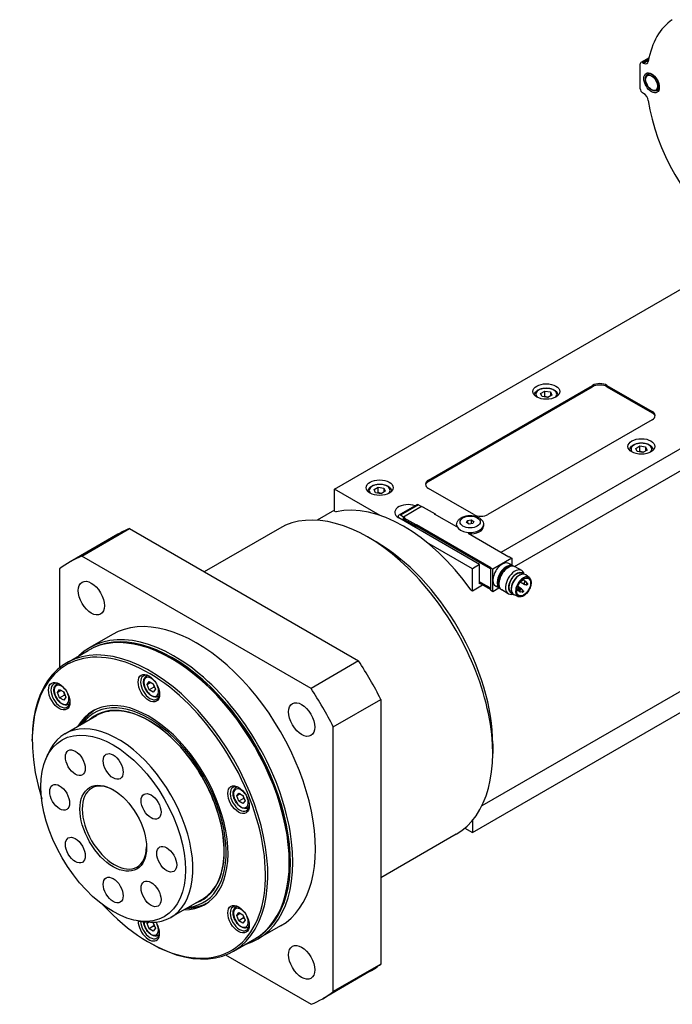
# Model space of a CAD drawing. Extents: x 24680 to 26365, y 10273 to 11461.
# Tile 13 of 18: x 26025 to 26122, y 11133 to 11280. Entities that reach past the tile are written whole.
import ezdxf

# ---------------------------------------------------------------- set-up
doc = ezdxf.new("R2010")
doc.units = 0
doc.header["$LTSCALE"] = 25.4
doc.layers.get('0').update_dxf_attribs({"linetype": 'CONTINUOUS'})

msp = doc.modelspace()

# ---------------------------------------------------------------- linework, layer by layer
for p, q in [((26118.0961894, 11274.0398439), (26116.8994693, 11273.3489173)), ((26118.0569027, 11273.8480598), (26117.1494693, 11273.3241529)), ((26117.2983185, 11273.2382148), (26118.0202354, 11273.6550138)), ((26116.795916, 11269.4457941), (26116.795916, 11273.1200288)), ((26117.1494693, 11273.3241529), (26117.2983185, 11273.2382148)), ((26117.8761829, 11271.5551377), (26118.2208073, 11271.7541067)), ((26215.967642, 11269.7519804), (26096.0776873, 11200.5334827)), ((26119.2511829, 11269.1735679), (26119.5958073, 11269.3725368)), ((26117.2983185, 11268.7474836), (26117.1494693, 11268.8334217)), ((26098.1231555, 11198.448448), (26216.3919061, 11266.730943)), ((26071.3643053, 11209.9436058), (26131.9987117, 11244.9508967)), ((26085.3296642, 11211.2704127), (26109.7248481, 11225.3549788)), ((26109.7248481, 11225.3549788), (26109.7248481, 11225.1508546)), ((26111.8461685, 11225.1508546), (26111.8461685, 11225.3549788)), ((26111.8461685, 11225.3549788), (26118.5636829, 11221.47662)), ((26085.3296642, 11211.0662886), (26109.7248481, 11225.1508546)), ((26101.9940407, 11224.1575813), (26102.6064132, 11224.5111347)), ((26102.2181846, 11223.6746184), (26101.9940407, 11224.1575813)), ((26102.6064132, 11223.6946382), (26102.6064132, 11224.5111347)), ((26102.6064132, 11224.5111347), (26103.4429295, 11224.3817252)), ((26103.6670733, 11223.8987623), (26103.0547009, 11223.5452089)), ((26103.4429295, 11224.3817252), (26103.4429295, 11223.7693528)), ((26103.4429295, 11224.3817252), (26103.6670733, 11223.8987623)), ((26111.8461685, 11225.1508546), (26118.5636829, 11221.2724959)), ((26103.0547009, 11223.5452089), (26102.2181846, 11223.6746184)), ((26118.5636829, 11221.47662), (26118.5636829, 11221.2724959)), ((26118.5636829, 11220.2518751), (26094.168499, 11206.1673091)), ((26116.1361763, 11215.9926155), (26116.7485488, 11216.3461689)), ((26116.3603202, 11215.5096526), (26116.1361763, 11215.9926155)), ((26117.1968365, 11215.3802431), (26116.3603202, 11215.5096526)), ((26116.7485488, 11215.5296723), (26116.7485488, 11216.3461689)), ((26116.7485488, 11216.3461689), (26117.5850651, 11216.2167594)), ((26117.809209, 11215.7337965), (26117.1968365, 11215.3802431)), ((26117.5850651, 11216.2167594), (26117.5850651, 11215.604387)), ((26117.5850651, 11216.2167594), (26117.809209, 11215.7337965)), ((26085.3296642, 11211.0662886), (26085.3296642, 11211.2704127)), ((26071.3643053, 11206.6776195), (26071.3643053, 11209.9436058)), ((26078.1352565, 11206.0343953), (26071.3643053, 11209.9436058)), ((26077.2453034, 11209.8688912), (26077.8576758, 11210.2224446)), ((26077.4694472, 11209.3859283), (26077.2453034, 11209.8688912)), ((26078.3059636, 11209.2565187), (26077.4694472, 11209.3859283)), ((26077.8576758, 11209.405948), (26077.8576758, 11210.2224446)), ((26077.8576758, 11210.2224446), (26078.6941921, 11210.0930351)), ((26078.918336, 11209.6100721), (26078.3059636, 11209.2565187)), ((26078.6941921, 11210.0930351), (26078.6941921, 11209.4806626)), ((26078.6941921, 11210.0930351), (26078.918336, 11209.6100721)), ((26092.0471786, 11206.1673091), (26085.3296642, 11210.0456679)), ((26071.3643053, 11206.7986506), (26068.7760719, 11205.3043334)), ((26071.3643053, 11206.6776195), (26071.6111055, 11206.5351293)), ((26083.5929722, 11207.611757), (26080.916573, 11206.0665372)), ((26083.8429722, 11207.5869925), (26081.166573, 11206.0417728)), ((26084.3043594, 11207.3308167), (26081.6173536, 11205.7794732)), ((26083.8429722, 11207.5869925), (26084.2955205, 11207.3257136)), ((26084.4811361, 11207.2287547), (26084.3043594, 11207.3308167)), ((26084.5518467, 11207.2695795), (26084.4811361, 11207.2287547)), ((26084.5518467, 11207.2695795), (26086.3196137, 11206.2489588)), ((26086.248903, 11206.2081339), (26086.3196137, 11206.2489588)), ((26089.5369495, 11204.3097794), (26086.248903, 11206.2081339)), ((26086.3196137, 11206.2489588), (26086.3196137, 11206.1673091)), ((26080.8130196, 11205.8376486), (26080.8130196, 11205.7172884)), ((26092.9310621, 11198.7167778), (26080.9102468, 11205.6569988)), ((26081.6191214, 11205.7804939), (26081.166573, 11206.0417728)), ((26081.6173536, 11205.2487505), (26081.6173536, 11205.7794732)), ((26081.6173536, 11205.7794732), (26081.7941303, 11205.6774112)), ((26081.7941303, 11205.6774112), (26081.7234196, 11205.6365863)), ((26081.7234196, 11205.6365863), (26081.7234196, 11205.4324622)), ((26083.4911866, 11204.6159656), (26081.7234196, 11205.6365863)), ((26081.7234196, 11205.4324622), (26083.4911866, 11204.4118415)), ((26081.7941303, 11205.3916374), (26081.7941303, 11205.1466884)), ((26081.811808, 11205.3814312), (26081.811808, 11205.1364822)), ((26090.959171, 11204.9583533), (26091.1086002, 11205.2803286)), ((26091.3674193, 11204.722651), (26090.959171, 11204.9583533)), ((26091.1086002, 11205.2803286), (26091.6662778, 11205.3666016)), ((26091.1086002, 11205.2803286), (26091.1086002, 11204.8720803)), ((26091.9250968, 11204.8089241), (26091.3674193, 11204.722651)), ((26091.6662778, 11205.3666016), (26091.6662778, 11204.7688846)), ((26091.6662778, 11205.3666016), (26092.0745261, 11205.1308993)), ((26092.0745261, 11205.1308993), (26091.9250968, 11204.8089241)), ((26033.8334105, 11199.9728355), (26040.9044783, 11204.0553184)), ((26040.9044783, 11204.0553184), (26074.9540745, 11184.3967749)), ((26063.1890527, 11204.0993923), (26052.0085964, 11197.6443528)), ((26083.4911866, 11204.6159656), (26083.5618972, 11204.6567904)), ((26083.4911866, 11204.4118415), (26083.4911866, 11204.6159656)), ((26083.4911866, 11204.4118415), (26083.5618972, 11204.4526663)), ((26094.5220523, 11198.1044054), (26083.5442196, 11204.4424601)), ((26083.5618972, 11204.6567904), (26083.5618972, 11204.4526663)), ((26083.5618972, 11204.6567904), (26094.592763, 11198.2881171)), ((26083.5618972, 11204.4526663), (26094.5220523, 11198.1248178)), ((26089.5168485, 11204.636378), (26089.5168485, 11204.4322539)), ((26097.2797688, 11199.8394606), (26091.2340058, 11203.3299835)), ((26093.5168485, 11204.636378), (26093.5168485, 11204.4322539)), ((26039.1792764, 11203.2277226), (26032.1082086, 11199.1452397)), ((26077.5514896, 11202.0848262), (26076.3140527, 11202.7992607)), ((26091.8704019, 11198.1044054), (26085.0994507, 11202.0136159)), ((26067.8830067, 11180.314292), (26033.8334105, 11199.9728355)), ((26097.7040329, 11199.6761613), (26094.8756057, 11198.0431681)), ((26097.9012154, 11198.5275852), (26097.2648193, 11198.8950087)), ((26097.3504795, 11199.8802854), (26097.2797688, 11199.8394606)), ((26097.3504795, 11199.8802854), (26097.7040329, 11199.6761613)), ((26097.7040329, 11199.6761613), (26097.7040329, 11198.6414286)), ((26030.5288886, 11198.0649689), (26030.5288886, 11183.3958089)), ((26092.9310621, 11198.7167778), (26091.8704019, 11198.1044054)), ((26091.8704019, 11194.8384191), (26091.8704019, 11198.1044054)), ((26092.9310621, 11195.8590398), (26092.9310621, 11198.7167778)), ((26094.592763, 11198.2881171), (26094.5220523, 11198.2472923)), ((26094.5220523, 11198.2472923), (26094.5220523, 11194.9404811)), ((26094.8756057, 11198.0431681), (26094.5220523, 11198.2472923)), ((26094.8756057, 11194.736357), (26094.8756057, 11198.0431681)), ((26096.9969261, 11198.1805437), (26097.2138311, 11198.3057739)), ((26099.1942346, 11197.8387952), (26098.2138311, 11198.4048315)), ((26099.3761855, 11197.3007332), (26099.2236396, 11197.3888056)), ((26092.9310621, 11196.165226), (26094.5220523, 11195.2466673)), ((26094.5220523, 11195.2262549), (26092.9310621, 11196.1448136)), ((26094.5220523, 11195.0221308), (26092.9310621, 11195.9406894)), ((26150.9328478, 11196.1572437), (26093.2760719, 11162.8690886)), ((26095.7996175, 11196.1067444), (26095.7996175, 11195.8562841)), ((26099.527112, 11195.7629667), (26098.9549909, 11196.0932809)), ((26098.9750783, 11197.2032336), (26099.0764134, 11197.2399468)), ((26099.777112, 11196.1959794), (26099.325679, 11196.4566144)), ((26100.2900848, 11196.77858), (26099.7824807, 11197.1751099)), ((26100.0383461, 11195.9079013), (26099.8436936, 11196.1400859)), ((26091.6236016, 11194.9809093), (26091.8704019, 11194.8384191)), ((26091.8704019, 11194.8384191), (26093.3553262, 11195.6957405)), ((26091.8704019, 11158.9125695), (26153.6564588, 11194.5847661)), ((26093.0017728, 11195.8998646), (26092.9310621, 11195.8590398)), ((26094.5220523, 11194.9404811), (26094.8756057, 11194.736357)), ((26094.8756057, 11194.736357), (26095.7717105, 11195.2537233)), ((26095.9512154, 11195.1500861), (26095.3148193, 11195.5175096)), ((26097.1942346, 11194.3746936), (26096.2138311, 11194.9407299)), ((26097.7511855, 11194.4861506), (26097.5986396, 11194.574223)), ((26097.635069, 11194.8822694), (26097.653942, 11194.776154)), ((26098.9083936, 11194.6913149), (26098.4569606, 11194.9519499)), ((26098.6697751, 11194.9663359), (26098.4636265, 11195.0025922)), ((26099.1583936, 11195.1243276), (26098.5862725, 11195.4546419)), ((26098.8009092, 11195.1934668), (26098.6062568, 11195.4256514)), ((26099.2884935, 11194.6091186), (26098.9900896, 11194.6616003)), ((26099.4196277, 11194.8362496), (26099.2249752, 11195.0684341)), ((26099.907212, 11195.6807704), (26099.608808, 11195.7332521)), ((26098.6603331, 11193.9557672), (26098.063126, 11194.1971003)), ((26038.3582086, 11188.3199221), (26034.9994514, 11186.3807427)), ((26031.5889175, 11184.1229949), (26034.770898, 11185.9601122)), ((26047.3226747, 11184.6322118), (26047.145898, 11184.7342739)), ((26074.9540745, 11184.3967749), (26067.8830067, 11180.314292)), ((26043.4071155, 11182.146923), (26043.5730404, 11182.2427198)), ((26043.5283218, 11180.9032823), (26043.834508, 11181.338878)), ((26043.834508, 11181.338878), (26044.4468804, 11180.9853246)), ((26030.0880151, 11180.9573089), (26030.2539399, 11181.0531057)), ((26030.2092213, 11179.7136682), (26030.5154075, 11180.149264)), ((26030.7395514, 11180.0198544), (26030.2092213, 11179.7136682)), ((26030.5154075, 11180.149264), (26031.1277799, 11179.7957106)), ((26043.5283218, 11180.9032823), (26044.0586518, 11181.2094685)), ((26043.834508, 11180.1141332), (26043.5283218, 11180.9032823)), ((26044.5416147, 11180.5223814), (26043.834508, 11180.1141332)), ((26044.4468804, 11179.7605798), (26043.834508, 11180.1141332)), ((26044.4468804, 11180.9853246), (26044.7530666, 11180.1961755)), ((26044.7530666, 11180.1961755), (26044.4468804, 11179.7605798)), ((26030.5154075, 11178.9245191), (26030.2092213, 11179.7136682)), ((26030.5154075, 11178.9245191), (26031.2225143, 11179.3327674)), ((26031.1277799, 11178.5709657), (26030.5154075, 11178.9245191)), ((26031.1277799, 11179.7957106), (26031.4339661, 11179.0065614)), ((26031.4339661, 11179.0065614), (26031.1277799, 11178.5709657)), ((26045.1571155, 11179.1158341), (26045.3230404, 11179.2116309)), ((26071.1875286, 11174.5906922), (26078.2585964, 11178.6731751)), ((26078.2585964, 11178.6731751), (26078.2585964, 11139.3560881)), ((26031.8380151, 11177.92622), (26032.0039399, 11178.0220168)), ((26031.3159467, 11173.5730903), (26035.9828515, 11176.2675291)), ((26033.8190482, 11175.0182566), (26033.8270875, 11175.0328353)), ((26071.1875286, 11135.2736051), (26071.1875286, 11174.5906922)), ((26026.4630247, 11172.5888872), (26026.4630247, 11172.7930114)), ((26094.8756057, 11172.0785769), (26094.8756057, 11170.6497078)), ((26028.4614004, 11169.7318608), (26028.7871329, 11170.5285032)), ((26056.726216, 11165.5777364), (26056.8921409, 11165.6735332)), ((26056.8474222, 11164.3340957), (26057.1536084, 11164.7696915)), ((26057.3777523, 11164.6402819), (26056.8474222, 11164.3340957)), ((26057.1536084, 11163.5449466), (26056.8474222, 11164.3340957)), ((26057.1536084, 11164.7696915), (26057.7659809, 11164.4161381)), ((26057.8607152, 11163.9531949), (26057.1536084, 11163.5449466)), ((26057.7659809, 11164.4161381), (26058.0721671, 11163.6269889)), ((26057.7659809, 11163.1913932), (26057.1536084, 11163.5449466)), ((26058.0721671, 11163.6269889), (26057.7659809, 11163.1913932)), ((26058.476216, 11162.5466475), (26058.6421409, 11162.6424443)), ((26090.7503351, 11159.5592403), (26091.8704019, 11158.9125695)), ((26091.8704019, 11160.6925292), (26091.8704019, 11158.9125695)), ((26089.4390527, 11158.6330586), (26078.2585964, 11152.1780191)), ((26064.6467908, 11154.6259624), (26064.6467908, 11154.4218383)), ((26047.0659467, 11146.2932901), (26051.7328515, 11148.9877288)), ((26049.5690482, 11147.7384564), (26049.5856934, 11147.7381293)), ((26056.726216, 11147.8189358), (26056.8921409, 11147.9147326)), ((26056.8474222, 11146.5752951), (26057.1536084, 11147.0108908)), ((26057.3777523, 11146.8814813), (26056.8474222, 11146.5752951)), ((26057.1536084, 11145.786146), (26056.8474222, 11146.5752951)), ((26057.1536084, 11147.0108908), (26057.7659809, 11146.6573374)), ((26057.8607152, 11146.1943942), (26057.1536084, 11145.786146)), ((26057.7659809, 11146.6573374), (26058.0721671, 11145.8681883)), ((26042.3120712, 11145.7417952), (26043.16485, 11145.6255666)), ((26043.5283218, 11145.385681), (26043.660641, 11145.573925)), ((26043.8362853, 11145.5634839), (26043.5283218, 11145.385681)), ((26043.834508, 11144.5965319), (26043.5283218, 11145.385681)), ((26044.5416147, 11145.0047802), (26043.834508, 11144.5965319)), ((26044.2930296, 11145.5565492), (26044.4468804, 11145.4677234)), ((26044.4468804, 11145.4677234), (26044.7530666, 11144.6785742)), ((26057.7659809, 11145.4325926), (26057.1536084, 11145.786146)), ((26058.0721671, 11145.8681883), (26057.7659809, 11145.4325926)), ((26058.476216, 11144.7878469), (26058.6421409, 11144.8836437)), ((26063.3582086, 11145.0186519), (26059.9994514, 11143.0794725)), ((26044.4468804, 11144.2429785), (26043.834508, 11144.5965319)), ((26044.7530666, 11144.6785742), (26044.4468804, 11144.2429785)), ((26045.1571155, 11143.5982328), (26045.3230404, 11143.6940296)), ((26043.7871408, 11142.5826379), (26043.9639175, 11142.4805758)), ((26056.3389175, 11141.2547374), (26059.520898, 11143.0918547)), ((26055.1791415, 11140.7003185), (26067.8830067, 11133.3657386)), ((26078.2585964, 11139.3560881), (26071.1875286, 11135.2736051)), ((26076.6792764, 11138.2758173), (26069.6082086, 11134.1933344))]:
    msp.add_line(p, q)
for centre, start, end in [((26099.652112, 11195.979473), 39.974862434, 60), ((26098.4146752, 11195.2650385), 39.974862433, 47.353259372), ((26099.0333936, 11194.9078213), 240, 260.025137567), ((26099.0333936, 11194.9078213), 39.974862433, 60), ((26099.652112, 11195.979473), 240, 260.025137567)]:
    msp.add_arc(centre, 0.25, start, end)
for centre, major_axis, start_param, end_param in [((26131.9987117, 11262.5055732), (-10.0625, 17.4287613), 0.0383942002, 0.6069376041), ((26117.2983185, 11274.0547114), (0.5, -0.8660254), 5.4977871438, 6.8901229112), ((26117.1494693, 11272.9159046), (-0.25, 0.4330127), 5.4977871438, 7.0685834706), ((26118.5636829, 11270.3643528), (-0.6875, 1.1907849), 3.1415926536, 6.2831853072), ((26117.1494693, 11269.24167), (-0.25, 0.4330127), 0.7853981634, 2.3561944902), ((26117.2983185, 11267.930987), (-0.5, 0.8660254), 4.1054513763, 5.4977871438), ((26131.9987117, 11262.5055732), (-10.0625, 17.4287613), 0.9638587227, 2.1777339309), ((26110.7855083, 11224.7426063), (-1.5, 0), 3.926990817, 5.4977871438), ((26110.7855083, 11224.5384822), (-1.5, 0), 3.926990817, 5.4977871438), ((26102.830557, 11224.0281718), (-1.55, 0), 2.617211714, 6.8075662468), ((26117.5030227, 11220.8642476), (1.5, 0), 5.4977871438, 7.0685834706), ((26117.5030227, 11220.6601234), (1.5, 0), 0.118125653, 0.7853981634), ((26116.9726926, 11215.863206), (-1.55, 0), 2.617211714, 6.8075662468), ((26078.0818197, 11209.7394817), (-1.55, 0), 2.617211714, 6.8075662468), ((26086.3903244, 11210.6580403), (-1.5, 0), 5.4977871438, 7.0685834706), ((26086.3903244, 11210.4539162), (-1.5, 0), 5.4977871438, 6.1650596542), ((26076.3140527, 11181.3662255), (13.125, -22.7331668), 0, 3.1415926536), ((26081.6173536, 11184.4280877), (-12.25, 21.2176224), 4.8820129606, 6.1135613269), ((26082.3244604, 11206.4734953), (-2, 0), 4.1781773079, 7.0685834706), ((26083.8429722, 11207.1787443), (-0.25, 0.4330127), 5.4977871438, 6.2831853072), ((26093.1078388, 11206.7796816), (1.5, 0), 3.926990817, 5.4977871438), ((26081.166573, 11205.6335245), (-0.25, 0.4330127), 5.4977871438, 7.0685834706), ((26057.9292764, 11170.7517699), (-18.75, 32.4759526), 6.1949502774, 6.2831853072), ((26091.5168485, 11204.636378), (-2, 0), 0, 3.1415926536), ((26091.5168485, 11204.4322539), (-2, 0), 0, 0.1013169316), ((26091.5168485, 11204.4322539), (2, 0), 4.6110720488, 6.2831853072), ((26077.5514896, 11182.08066), (-12.25, 21.2176224), 3.926990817, 5.4977871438), ((26050.8582086, 11166.669287), (-18.75, 32.4759526), 6.1949502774, 6.3714203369), ((26096.2898193, 11197.2062591), (-0.975, -1.6887495), 3.1415926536, 6.2831853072), ((26096.9262154, 11196.8388357), (-0.975, -1.6887495), 3.0820982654, 6.3426796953), ((26096.9969261, 11196.7980109), (-0.925, -1.602147), 3.3865813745, 6.0381965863), ((26097.2138311, 11196.6727807), (-1, -1.7320508), 3.1415926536, 6.2831853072), ((26096.9969261, 11196.7980109), (0.846625, 1.4663975), 0.7853981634, 2.3561944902), ((26098.1942346, 11196.1067444), (-1, -1.7320508), 2.5903181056, 6.8344598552), ((26098.4111396, 11195.9815143), (-0.846625, -1.4663975), 2.9149120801, 6.5098658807), ((26098.4111396, 11195.9815143), (-0.8125, -1.4072913), 3.1415926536, 6.2831853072), ((26098.8530814, 11195.7263591), (-0.8625, -1.4938938), 3.0606673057, 6.364110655), ((26098.764693, 11195.7773901), (0.8125, 1.4072913), 0.6012642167, 2.5403284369), ((26099.4091205, 11195.4053297), (-0.8175514, -1.4160406), 3.0606673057, 6.364110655), ((26099.652112, 11195.979473), (-0.125, -0.2165064), 3.1415926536, 6.2831853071), ((26099.7015379, 11195.950937), (-0.1200148, -0.2078717), 2.9341932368, 6.490584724), ((26099.9589821, 11195.8023015), (-0.067003, -0.1160525), 2.9341932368, 6.490584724), ((26098.464101, 11195.2365025), (0.1200148, 0.2078717), 6.0757858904, 6.295652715), ((26098.7215452, 11195.087867), (-0.067003, -0.1160525), 2.9341932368, 6.490584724), ((26099.0333936, 11194.9078213), (-0.125, -0.2165064), 3.1415926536, 6.2831853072), ((26099.0828195, 11194.8792852), (-0.1200148, -0.2078717), 2.9341932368, 6.490584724), ((26099.3402636, 11194.7306498), (-0.067003, -0.1160525), 2.9341932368, 6.490584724), ((26050.8582086, 11166.669287), (12.5, -21.6506351), 0, 3.1415926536), ((26047.4994514, 11164.7301076), (12.5, -21.6506351), 6.1416458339, 9.5663174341), ((26047.145898, 11164.5259835), (-12.375, 21.4341287), 3.1415926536, 6.2831853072), ((26047.3226747, 11164.6280456), (-12.375, 21.4341287), 3.1344501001, 6.2903278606), ((26043.7871408, 11162.5868041), (-12.25, 21.2176224), 1.951356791, 7.4734211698), ((26043.9639175, 11162.6888662), (12.375, -21.4341287), 5.4977871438, 10.2101761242), ((26047.3226747, 11164.6280456), (-12.25, 21.2176224), 3.926990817, 5.4977871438), ((26057.9292764, 11170.7517699), (-18.75, 32.4759526), 4.6241539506, 4.8006240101), ((26030.644817, 11179.2580527), (1, -1.7320508), 2.4168903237, 7.007887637), ((26043.9639175, 11180.4476668), (1, -1.7320508), 2.4168903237, 7.007887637), ((26044.1406942, 11180.5497289), (0.775, -1.3423394), 1.7419583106, 7.6828196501), ((26044.2821155, 11180.6313786), (-0.875, 1.5155445), 6.0417779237, 6.2831853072), ((26030.8215937, 11179.3601148), (0.775, -1.3423394), 1.7419583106, 7.6828196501), ((26030.9630151, 11179.4417645), (-0.875, 1.5155445), 6.0417779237, 6.2831853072), ((26050.8582086, 11166.669287), (-18.75, 32.4759526), 4.6241539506, 4.8006240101), ((26043.7871408, 11162.5868041), (-8.3125, 14.3976723), 2.8157096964, 6.6090682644), ((26043.7871408, 11162.5868041), (8.1250947, -14.0730769), 6.034429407, 9.673533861), ((26044.2821155, 11180.6313786), (0.875, -1.5155445), 0, 0.2414073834), ((26030.9630151, 11179.4417645), (0.875, -1.5155445), 0, 0.2414073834), ((26044.2290825, 11162.8419593), (-8.3125, 14.3976723), 0.0265860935, 0.3258829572), ((26043.7871408, 11162.5868041), (7.925, -13.7265026), 6.1707949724, 9.5371682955), ((26039.1909467, 11159.9331902), (7.875, -13.6399001), 5.8626509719, 9.8453122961), ((26044.4533812, 11162.9714582), (-8.3444216, 14.4529622), 0.1752557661, 0.3354571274), ((26038.6606166, 11159.627004), (3.375, -5.8456715), 2.3745456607, 7.0502323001), ((26057.283018, 11163.8784803), (1, -1.7320508), 2.4168903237, 7.007887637), ((26057.4597947, 11163.9805423), (0.775, -1.3423394), 1.7419583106, 7.6828196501), ((26057.601216, 11164.062192), (-0.875, 1.5155445), 6.0417779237, 6.2831853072), ((26057.601216, 11164.062192), (0.875, -1.5155445), 0, 0.2414073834), ((26044.2290825, 11162.8419593), (8.3125, -14.3976723), 5.95730235, 6.2565992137), ((26044.4533812, 11162.9714582), (8.3444216, -14.4529622), 5.9477281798, 6.1079295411), ((26057.283018, 11146.1196796), (1, -1.7320508), 2.4168903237, 7.007887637), ((26057.4597947, 11146.2217417), (0.775, -1.3423394), 1.7419583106, 7.6828196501), ((26057.601216, 11146.3033914), (-0.875, 1.5155445), 6.0417779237, 6.2831853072), ((26043.7871408, 11144.8280035), (1.125, -1.9485572), 3.9204970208, 7.912058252), ((26043.9639175, 11144.9300655), (1, -1.7320508), 3.9496473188, 7.007887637), ((26044.1406942, 11145.0321276), (0.775, -1.3423394), 3.9450770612, 7.6828196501), ((26057.601216, 11146.3033914), (0.875, -1.5155445), 0, 0.2414073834), ((26044.2821155, 11145.1137773), (0.875, -1.5155445), 0, 0.2414073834), ((26057.9292764, 11170.7517699), (18.75, -32.4759526), 0, 0.0882350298), ((26050.8582086, 11166.669287), (18.75, -32.4759526), 6.1949502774, 6.3714203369)]:
    msp.add_ellipse(centre, major_axis=major_axis, ratio=0.5773502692, start_param=start_param, end_param=end_param)
for centre, major_axis in [((26118.4752946, 11270.3133218), (0.8125, -1.4072913)), ((26118.4752946, 11270.3133218), (0.625, -1.0825318)), ((26102.830557, 11224.4364201), (-2, 0)), ((26116.9726926, 11216.2714543), (-2, 0)), ((26078.0818197, 11210.14773), (-2, 0)), ((26091.5168485, 11205.0446263), (1.5, 0)), ((26035.2332086, 11193.7325809), (-1.375, 2.3815699)), ((26099.4717998, 11195.3691418), (-0.767875, -1.3299985)), ((26099.4717998, 11195.3691418), (-0.725, -1.2557368)), ((26098.7470154, 11195.0731618), (-0.043, -0.0744782)), ((26099.3657338, 11194.7159446), (-0.043, -0.0744782)), ((26099.9844522, 11195.7875963), (-0.043, -0.0744782)), ((26030.4680403, 11179.1559907), (-1.125, 1.9485572)), ((26043.7871408, 11180.3456047), (-1.125, 1.9485572)), ((26066.4832086, 11175.690385), (-1.375, 2.3815699)), ((26038.4838399, 11159.5249419), (-7.5863249, 13.1399001)), ((26032.8588399, 11169.2677277), (-1.047, 1.8134572)), ((26038.4838399, 11168.7105285), (-1.047, 1.8134572)), ((26038.4838399, 11159.5249419), (-3.5, 6.0621778)), ((26030.5288886, 11164.1177352), (-1.047, 1.8134572)), ((26057.1062413, 11163.7764182), (-1.125, 1.9485572)), ((26044.1088399, 11162.7725372), (-1.047, 1.8134572)), ((26032.8588399, 11156.2773467), (-1.047, 1.8134572)), ((26046.4387912, 11154.9321487), (-1.047, 1.8134572)), ((26038.4838399, 11150.3393554), (-1.047, 1.8134572)), ((26044.1088399, 11149.7821561), (-1.047, 1.8134572)), ((26057.1062413, 11146.0176175), (-1.125, 1.9485572)), ((26066.4832086, 11139.6059931), (-1.375, 2.3815699))]:
    msp.add_ellipse(centre, major_axis=major_axis, ratio=0.5773502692)
for points, knots in [([(26119.2511829, 11269.1735679), (26119.177246, 11269.1308804), (26119.0932841, 11269.1062432), (26118.9115618, 11269.0931255), (26118.8133349, 11269.1072747), (26118.6067645, 11269.1739836), (26118.4981858, 11269.2306024), (26118.2862368, 11269.3803242), (26118.1830399, 11269.4743092), (26117.9938503, 11269.6882118), (26117.9077992, 11269.807931), (26117.7604362, 11270.0613585), (26117.699062, 11270.1949622), (26117.6067065, 11270.4641866), (26117.5758199, 11270.5997577), (26117.5489351, 11270.8610318), (26117.5531051, 11270.9866934), (26117.5999432, 11271.21361), (26117.6420399, 11271.3156635), (26117.7510223, 11271.4634254), (26117.8092972, 11271.5165213), (26117.8761829, 11271.5551377)], [2.3561944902, 2.3561944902, 2.3561944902, 2.3561944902, 2.6291923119, 2.6291923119, 2.92472794, 2.92472794, 3.2528951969, 3.2528951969, 3.5884221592, 3.5884221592, 3.9216354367, 3.9216354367, 4.2536016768, 4.2536016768, 4.5867327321, 4.5867327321, 4.922218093, 4.922218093, 5.2508247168, 5.2508247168, 5.4977871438, 5.4977871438, 5.4977871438, 5.4977871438]), ([(26101.0806646, 11223.8772909), (26101.0824845, 11223.9823078), (26101.1079069, 11224.0865472), (26101.204245, 11224.2924412), (26101.2801305, 11224.3920298), (26101.4804078, 11224.5798782), (26101.6102735, 11224.6651114), (26101.9078466, 11224.8072165), (26102.0768989, 11224.8629112), (26102.4327705, 11224.9382497), (26102.6193972, 11224.958102), (26102.9925948, 11224.9612198), (26103.1790845, 11224.9446645), (26103.5357912, 11224.8762235), (26103.7058862, 11224.8242498), (26104.0140982, 11224.6868374), (26104.1520695, 11224.6012009), (26104.3760417, 11224.4010789), (26104.4637385, 11224.2868739), (26104.5571164, 11224.0701752), (26104.578773, 11223.9740299), (26104.5804494, 11223.8772909)], [5.5077918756, 5.5077918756, 5.5077918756, 5.5077918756, 5.7616323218, 5.7616323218, 6.0495624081, 6.0495624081, 6.377514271, 6.377514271, 6.7171291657, 6.7171291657, 7.0541144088, 7.0541144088, 7.3894281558, 7.3894281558, 7.7261497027, 7.7261497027, 8.0657101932, 8.0657101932, 8.3955434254, 8.3955434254, 8.6293750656, 8.6293750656, 8.6293750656, 8.6293750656]), ([(26115.2228002, 11215.7123251), (26115.2246201, 11215.817342), (26115.2500425, 11215.9215814), (26115.3463806, 11216.1274753), (26115.4222661, 11216.227064), (26115.6225435, 11216.4149124), (26115.7524091, 11216.5001456), (26116.0499823, 11216.6422507), (26116.2190345, 11216.6979454), (26116.5749061, 11216.7732839), (26116.7615328, 11216.7931362), (26117.1347305, 11216.796254), (26117.3212201, 11216.7796987), (26117.6779268, 11216.7112577), (26117.8480218, 11216.6592839), (26118.1562339, 11216.5218716), (26118.2942051, 11216.4362351), (26118.5181774, 11216.236113), (26118.6058742, 11216.1219081), (26118.699252, 11215.9052094), (26118.7209086, 11215.8090641), (26118.7225851, 11215.7123251)], [5.5077918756, 5.5077918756, 5.5077918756, 5.5077918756, 5.7616323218, 5.7616323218, 6.0495624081, 6.0495624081, 6.377514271, 6.377514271, 6.7171291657, 6.7171291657, 7.0541144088, 7.0541144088, 7.3894281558, 7.3894281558, 7.7261497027, 7.7261497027, 8.0657101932, 8.0657101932, 8.3955434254, 8.3955434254, 8.6293750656, 8.6293750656, 8.6293750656, 8.6293750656]), ([(26076.3319273, 11209.5886007), (26076.3337471, 11209.6936176), (26076.3591696, 11209.797857), (26076.4555077, 11210.003751), (26076.5313932, 11210.1033397), (26076.7316705, 11210.2911881), (26076.8615361, 11210.3764213), (26077.1591093, 11210.5185264), (26077.3281616, 11210.574221), (26077.6840332, 11210.6495595), (26077.8706599, 11210.6694118), (26078.2438575, 11210.6725296), (26078.4303471, 11210.6559744), (26078.7870539, 11210.5875334), (26078.9571488, 11210.5355596), (26079.2653609, 11210.3981472), (26079.4033321, 11210.3125107), (26079.6273044, 11210.1123887), (26079.7150012, 11209.9981837), (26079.8083791, 11209.781485), (26079.8300357, 11209.6853397), (26079.8317121, 11209.5886007)], [5.5077918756, 5.5077918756, 5.5077918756, 5.5077918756, 5.7616323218, 5.7616323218, 6.0495624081, 6.0495624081, 6.377514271, 6.377514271, 6.7171291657, 6.7171291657, 7.0541144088, 7.0541144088, 7.3894281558, 7.3894281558, 7.7261497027, 7.7261497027, 8.0657101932, 8.0657101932, 8.3955434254, 8.3955434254, 8.6293750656, 8.6293750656, 8.6293750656, 8.6293750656]), ([(26089.5168485, 11204.636378), (26089.5168485, 11204.7670175), (26089.5432832, 11204.8970833), (26089.6426811, 11205.1463587), (26089.7189206, 11205.263236), (26089.9215627, 11205.4908072), (26090.0555118, 11205.5943578), (26090.3740688, 11205.7791584), (26090.5640605, 11205.8541832), (26090.9673901, 11205.960779), (26091.1810207, 11205.9916768), (26091.6092881, 11206.0083455), (26091.8237701, 11205.9946429), (26092.2392643, 11205.9230291), (26092.4401408, 11205.865003), (26092.8123411, 11205.7017127), (26092.9839236, 11205.5961793), (26093.2604758, 11205.3400856), (26093.3710551, 11205.1932993), (26093.4894712, 11204.9015468), (26093.5168485, 11204.769273), (26093.5168485, 11204.636378)], [5.4977871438, 5.4977871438, 5.4977871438, 5.4977871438, 5.7240613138, 5.7240613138, 5.9726549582, 5.9726549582, 6.2807942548, 6.2807942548, 6.6392925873, 6.6392925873, 7.0012713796, 7.0012713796, 7.3586938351, 7.3586938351, 7.7183768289, 7.7183768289, 8.0818794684, 8.0818794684, 8.409199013, 8.409199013, 8.6393797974, 8.6393797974, 8.6393797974, 8.6393797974]), ([(26100.2900848, 11196.77858), (26100.3705532, 11196.7157197), (26100.4359685, 11196.6322847), (26100.5361013, 11196.4286651), (26100.5681075, 11196.3059662), (26100.5940837, 11196.0323246), (26100.5859746, 11195.8800745), (26100.5298399, 11195.5653532), (26100.4816901, 11195.4028933), (26100.3510497, 11195.084483), (26100.2687416, 11194.9285681), (26100.07811, 11194.6379615), (26099.9698531, 11194.5033004), (26099.7371176, 11194.2680841), (26099.6126373, 11194.1676698), (26099.3582205, 11194.0120155), (26099.2282366, 11193.9568661), (26098.9770961, 11193.9017582), (26098.8554299, 11193.9005921), (26098.7151558, 11193.9358203), (26098.6873165, 11193.9448631), (26098.6603331, 11193.9557672)], [4.0079161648, 4.0079161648, 4.0079161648, 4.0079161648, 4.2959813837, 4.2959813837, 4.6088430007, 4.6088430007, 4.9380772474, 4.9380772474, 5.2679784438, 5.2679784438, 5.5962453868, 5.5962453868, 5.9241896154, 5.9241896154, 6.2533525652, 6.2533525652, 6.5837615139, 6.5837615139, 6.90555467, 6.90555467, 6.9876581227, 6.9876581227, 6.9876581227, 6.9876581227]), ([(26098.8009092, 11195.1934668), (26098.8072767, 11195.1858716), (26098.8120017, 11195.1774385), (26098.8194836, 11195.1582346), (26098.8215456, 11195.1473863), (26098.8230831, 11195.1230369), (26098.8217081, 11195.1095463), (26098.815565, 11195.0821), (26098.8105074, 11195.0681791), (26098.7974858, 11195.0418711), (26098.7895594, 11195.029477), (26098.7712063, 11195.0068908), (26098.7607836, 11194.9967027), (26098.7374835, 11194.9796876), (26098.7245858, 11194.9727732), (26098.6982071, 11194.9653649), (26098.6851127, 11194.9639761), (26098.6710162, 11194.9661249), (26098.6703957, 11194.9662267), (26098.6697751, 11194.9663359)], [4.1343902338, 4.1343902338, 4.1343902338, 4.1343902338, 4.3604202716, 4.3604202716, 4.6421557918, 4.6421557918, 5.0009133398, 5.0009133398, 5.387264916, 5.387264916, 5.768316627, 5.768316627, 6.1515296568, 6.1515296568, 6.534535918, 6.534535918, 6.8468135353, 6.8468135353, 6.8611840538, 6.8611840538, 6.8611840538, 6.8611840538]), ([(26099.4196277, 11194.8362496), (26099.4259951, 11194.8286544), (26099.4307202, 11194.8202213), (26099.438202, 11194.8010174), (26099.440264, 11194.790169), (26099.4418016, 11194.7658196), (26099.4404266, 11194.7523291), (26099.4342834, 11194.7248828), (26099.4292258, 11194.7109618), (26099.4162042, 11194.6846539), (26099.4082779, 11194.6722598), (26099.3899247, 11194.6496736), (26099.3795021, 11194.6394854), (26099.3562019, 11194.6224703), (26099.3433042, 11194.615556), (26099.3169255, 11194.6081476), (26099.3038312, 11194.6067588), (26099.2897346, 11194.6089077), (26099.2891141, 11194.6090095), (26099.2884935, 11194.6091186)], [4.1343902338, 4.1343902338, 4.1343902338, 4.1343902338, 4.3604202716, 4.3604202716, 4.6421557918, 4.6421557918, 5.0009133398, 5.0009133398, 5.387264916, 5.387264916, 5.768316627, 5.768316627, 6.1515296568, 6.1515296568, 6.534535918, 6.534535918, 6.8468135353, 6.8468135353, 6.8611840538, 6.8611840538, 6.8611840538, 6.8611840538]), ([(26100.0383461, 11195.9079013), (26100.0447136, 11195.9003061), (26100.0494386, 11195.891873), (26100.0569205, 11195.8726691), (26100.0589824, 11195.8618208), (26100.06052, 11195.8374714), (26100.059145, 11195.8239808), (26100.0530018, 11195.7965345), (26100.0479443, 11195.7826136), (26100.0349226, 11195.7563056), (26100.0269963, 11195.7439115), (26100.0086432, 11195.7213254), (26099.9982205, 11195.7111372), (26099.9749204, 11195.6941221), (26099.9620227, 11195.6872077), (26099.935644, 11195.6797994), (26099.9225496, 11195.6784106), (26099.9084531, 11195.6805594), (26099.9078326, 11195.6806612), (26099.907212, 11195.6807704)], [4.1343902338, 4.1343902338, 4.1343902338, 4.1343902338, 4.3604202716, 4.3604202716, 4.6421557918, 4.6421557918, 5.0009133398, 5.0009133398, 5.387264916, 5.387264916, 5.768316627, 5.768316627, 6.1515296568, 6.1515296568, 6.534535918, 6.534535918, 6.8468135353, 6.8468135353, 6.8611840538, 6.8611840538, 6.8611840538, 6.8611840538]), ([(26045.1571155, 11179.1158341), (26045.062571, 11179.0612488), (26044.955647, 11179.0290428), (26044.7249863, 11179.0091667), (26044.6007972, 11179.0250911), (26044.337977, 11179.1046122), (26044.1992301, 11179.1744625), (26043.9273769, 11179.3611159), (26043.7946178, 11179.4796721), (26043.5514369, 11179.7501967), (26043.4409309, 11179.901894), (26043.251632, 11180.2235338), (26043.1727245, 11180.3933162), (26043.0536428, 11180.7364538), (26043.0136059, 11180.9097472), (26042.9785025, 11181.2453729), (26042.9836802, 11181.4076777), (26043.0450049, 11181.7017044), (26043.1000609, 11181.8347545), (26043.2435408, 11182.02733), (26043.3197408, 11182.0964772), (26043.4071155, 11182.146923)], [5.4977871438, 5.4977871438, 5.4977871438, 5.4977871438, 5.7616323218, 5.7616323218, 6.0495624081, 6.0495624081, 6.377514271, 6.377514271, 6.7171291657, 6.7171291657, 7.0541144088, 7.0541144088, 7.3894281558, 7.3894281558, 7.7261497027, 7.7261497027, 8.0657101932, 8.0657101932, 8.3955434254, 8.3955434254, 8.6393797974, 8.6393797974, 8.6393797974, 8.6393797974]), ([(26031.8380151, 11177.92622), (26031.7434705, 11177.8716347), (26031.6365465, 11177.8394288), (26031.4058858, 11177.8195526), (26031.2816967, 11177.8354771), (26031.0188765, 11177.9149981), (26030.8801296, 11177.9848484), (26030.6082764, 11178.1715018), (26030.4755173, 11178.2900581), (26030.2323364, 11178.5605827), (26030.1218305, 11178.71228), (26029.9325315, 11179.0339197), (26029.853624, 11179.2037021), (26029.7345423, 11179.5468397), (26029.6945054, 11179.7201331), (26029.659402, 11180.0557588), (26029.6645798, 11180.2180636), (26029.7259044, 11180.5120903), (26029.7809604, 11180.6451405), (26029.9244403, 11180.8377159), (26030.0006404, 11180.9068631), (26030.0880151, 11180.9573089)], [0.2617993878, 0.2617993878, 0.2617993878, 0.2617993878, 0.5256445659, 0.5256445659, 0.8135746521, 0.8135746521, 1.141526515, 1.141526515, 1.4811414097, 1.4811414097, 1.8181266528, 1.8181266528, 2.1534403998, 2.1534403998, 2.4901619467, 2.4901619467, 2.8297224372, 2.8297224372, 3.1595556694, 3.1595556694, 3.4033920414, 3.4033920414, 3.4033920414, 3.4033920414]), ([(26033.7505684, 11174.9787198), (26033.8610298, 11175.1766811), (26033.9787048, 11175.3655598), (26034.5514267, 11176.1908186), (26035.0883774, 11176.714468), (26035.7011664, 11177.1083196)], [5.16584309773, 5.16584309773, 5.16584309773, 5.16584309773, 5.23205442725, 5.23205442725, 5.47026742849, 5.47026742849, 5.47026742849, 5.47026742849]), ([(26051.7328515, 11148.9877288), (26051.9791455, 11149.1299267), (26052.2137317, 11149.2924058), (26053.1916335, 11150.094947), (26053.7999302, 11150.9453713), (26054.6515423, 11153.0145057), (26054.898218, 11154.2284408), (26055.0084743, 11156.8987326), (26054.8734678, 11158.3535628), (26054.2352586, 11161.3600983), (26053.7320958, 11162.9113), (26052.407725, 11165.9528162), (26051.5865957, 11167.4425783), (26049.7096836, 11170.2088202), (26048.6542066, 11171.4848075), (26046.4168878, 11173.6931612), (26045.2354743, 11174.6252609), (26042.8680031, 11176.051947), (26041.6824243, 11176.5464055), (26039.4263637, 11177.0515405), (26038.3569295, 11177.061229), (26036.894462, 11176.7084968), (26036.4201684, 11176.5200141), (26035.9828515, 11176.2675291)], [3.926990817, 3.926990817, 3.926990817, 3.926990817, 4.0220238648, 4.0220238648, 4.3457496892, 4.3457496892, 4.6658551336, 4.6658551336, 4.9847937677, 4.9847937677, 5.3038270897, 5.3038270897, 5.6230194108, 5.6230194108, 5.9422286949, 5.9422286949, 6.2613043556, 6.2613043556, 6.5802251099, 6.5802251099, 6.8998438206, 6.8998438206, 7.0685834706, 7.0685834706, 7.0685834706, 7.0685834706]), ([(26058.476216, 11162.5466475), (26058.3816715, 11162.4920622), (26058.2747475, 11162.4598563), (26058.0440867, 11162.4399801), (26057.9198977, 11162.4559046), (26057.6570775, 11162.5354256), (26057.5183305, 11162.605276), (26057.2464773, 11162.7919293), (26057.1137182, 11162.9104856), (26056.8705374, 11163.1810102), (26056.7600314, 11163.3327075), (26056.5707325, 11163.6543472), (26056.491825, 11163.8241296), (26056.3727433, 11164.1672672), (26056.3327064, 11164.3405606), (26056.297603, 11164.6761863), (26056.3027807, 11164.8384911), (26056.3641053, 11165.1325178), (26056.4191613, 11165.265568), (26056.5626413, 11165.4581434), (26056.6388413, 11165.5272906), (26056.726216, 11165.5777364)], [4.4505895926, 4.4505895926, 4.4505895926, 4.4505895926, 4.7144347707, 4.7144347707, 5.0023648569, 5.0023648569, 5.3303167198, 5.3303167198, 5.6699316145, 5.6699316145, 6.0069168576, 6.0069168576, 6.3422306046, 6.3422306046, 6.6789521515, 6.6789521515, 7.018512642, 7.018512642, 7.3483458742, 7.3483458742, 7.5921822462, 7.5921822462, 7.5921822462, 7.5921822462]), ([(26058.476216, 11144.7878469), (26058.3816715, 11144.7332616), (26058.2747475, 11144.7010556), (26058.0440867, 11144.6811795), (26057.9198977, 11144.6971039), (26057.6570775, 11144.776625), (26057.5183305, 11144.8464753), (26057.2464773, 11145.0331287), (26057.1137182, 11145.1516849), (26056.8705374, 11145.4222095), (26056.7600314, 11145.5739069), (26056.5707325, 11145.8955466), (26056.491825, 11146.065329), (26056.3727433, 11146.4084666), (26056.3327064, 11146.58176), (26056.297603, 11146.9173857), (26056.3027807, 11147.0796905), (26056.3641053, 11147.3737172), (26056.4191613, 11147.5067673), (26056.5626413, 11147.6993428), (26056.6388413, 11147.76849), (26056.726216, 11147.8189358)], [3.4033920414, 3.4033920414, 3.4033920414, 3.4033920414, 3.6672372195, 3.6672372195, 3.9551673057, 3.9551673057, 4.2831191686, 4.2831191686, 4.6227340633, 4.6227340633, 4.9597193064, 4.9597193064, 5.2950330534, 5.2950330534, 5.6317546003, 5.6317546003, 5.9713150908, 5.9713150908, 6.301148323, 6.301148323, 6.544984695, 6.544984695, 6.544984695, 6.544984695]), ([(26045.1571155, 11143.5982328), (26045.062571, 11143.5436475), (26044.955647, 11143.5114416), (26044.7249863, 11143.4915654), (26044.6007972, 11143.5074899), (26044.337977, 11143.5870109), (26044.1992301, 11143.6568613), (26043.9273769, 11143.8435146), (26043.7946178, 11143.9620709), (26043.5514369, 11144.2325955), (26043.4409309, 11144.3842928), (26043.251632, 11144.7059325), (26043.1727245, 11144.8757149), (26043.0536428, 11145.2188525), (26043.0136059, 11145.3921459), (26042.9929573, 11145.5895686), (26042.9905272, 11145.6196822), (26042.9888538, 11145.6495538)], [2.3561944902, 2.3561944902, 2.3561944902, 2.3561944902, 2.6200396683, 2.6200396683, 2.9079697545, 2.9079697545, 3.2359216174, 3.2359216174, 3.5755365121, 3.5755365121, 3.9125217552, 3.9125217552, 4.2478355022, 4.2478355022, 4.5845570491, 4.5845570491, 4.6456400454, 4.6456400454, 4.6456400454, 4.6456400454])]:
    msp.add_open_spline(points, degree=3, knots=knots)
for points, weights in [([(26102.6064132, 11223.6946382), (26102.5664649, 11223.6582579), (26102.5287923, 11223.6265673)], [1, 1.01779072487, 1.03148954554]), ([(26103.0914219, 11223.5664098), (26102.8658186, 11223.5912087), (26102.6064132, 11223.6946382)], [1.07507328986, 1.09062147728, 1]), ([(26116.7485488, 11215.5296723), (26116.7086005, 11215.4932921), (26116.6709279, 11215.4616015)], [1, 1.01779072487, 1.03148954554]), ([(26117.2335575, 11215.401444), (26117.0079542, 11215.4262429), (26116.7485488, 11215.5296723)], [1.07507328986, 1.09062147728, 1]), ([(26077.8576758, 11209.405948), (26077.8177275, 11209.3695677), (26077.7800549, 11209.3378771)], [1, 1.01779072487, 1.03148954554]), ([(26078.3426845, 11209.2777196), (26078.1170812, 11209.3025185), (26077.8576758, 11209.405948)], [1.07507328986, 1.09062147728, 1]), ([(26044.4101594, 11181.0065255), (26044.5014846, 11180.7987479), (26044.5416147, 11180.5223814)], [1.07507328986, 1.09062147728, 1]), ([(26044.5416147, 11180.5223814), (26044.5930951, 11180.5059753), (26044.6393763, 11180.4891952)], [1, 1.01779072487, 1.03148954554]), ([(26031.0910589, 11179.8169114), (26031.1823841, 11179.6091338), (26031.2225143, 11179.3327674)], [1.07507328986, 1.09062147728, 1]), ([(26031.2225143, 11179.3327674), (26031.2739947, 11179.3163613), (26031.3202758, 11179.2995812)], [1, 1.01779072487, 1.03148954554]), ([(26057.7292599, 11164.4373389), (26057.8205851, 11164.2295613), (26057.8607152, 11163.9531949)], [1.07507328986, 1.09062147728, 1]), ([(26057.8607152, 11163.9531949), (26057.9121956, 11163.9367888), (26057.9584768, 11163.9200087)], [1, 1.01779072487, 1.03148954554]), ([(26057.7292599, 11146.6785383), (26057.8205851, 11146.4707607), (26057.8607152, 11146.1943942)], [1.07507328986, 1.09062147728, 1]), ([(26057.8607152, 11146.1943942), (26057.9121956, 11146.1779881), (26057.9584768, 11146.161208)], [1, 1.01779072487, 1.03148954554]), ([(26044.4101594, 11145.4889242), (26044.5014846, 11145.2811466), (26044.5416147, 11145.0047802)], [1.07507328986, 1.09062147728, 1]), ([(26044.5416147, 11145.0047802), (26044.5930951, 11144.9883741), (26044.6393763, 11144.971594)], [1, 1.01779072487, 1.03148954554])]:
    msp.add_rational_spline(points, weights, degree=2)
msp.add_open_spline([(26052.3201549, 11148.3233871), (26051.4927078, 11147.8968521), (26050.5427457, 11147.6836632), (26049.5005684, 11147.6989196)], degree=3)

doc.saveas('drawing.dxf')
